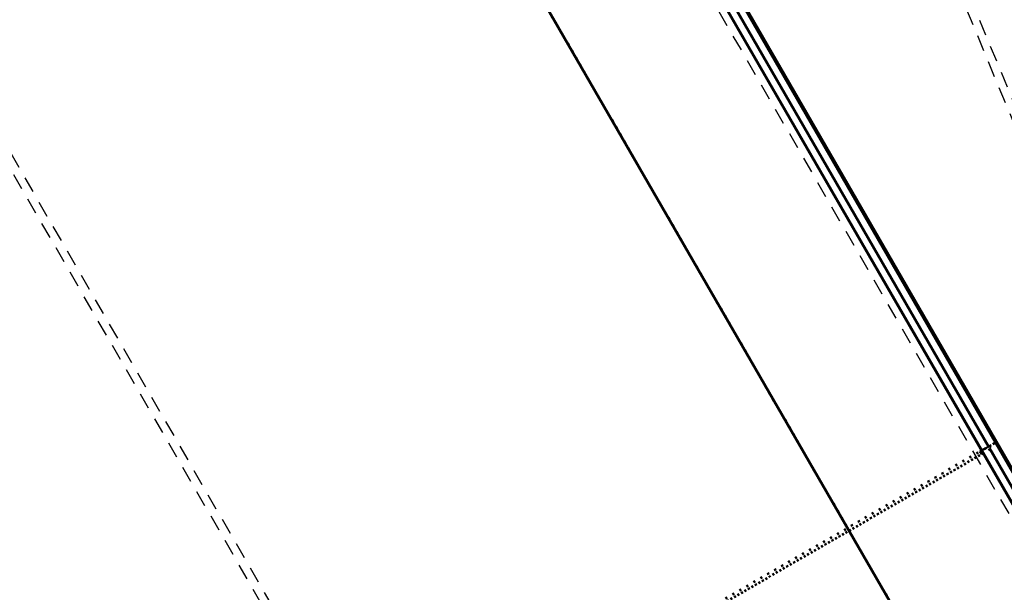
# Model space of a CAD drawing. Extents: x -7591 to -2491, y 6498 to 10061.
# Tile 40 of 125: x -5865 to -5620, y 8422 to 8564. Entities that reach past the tile are written whole.
import ezdxf

# ---------------------------------------------------------------- set-up
doc = ezdxf.new("R2010")
doc.units = 0
doc.header["$MEASUREMENT"] = 0
doc.linetypes.add('DOT', pattern=[2, 0.5, -1.5])
doc.linetypes.add('HIDDEN', pattern=[7, 4, -3])
doc.layers.get('0').update_dxf_attribs({"linetype": 'CONTINUOUS'})
doc.layers.add('LE_ALL', color=7, linetype='CONTINUOUS', lineweight=50)
doc.layers.add('LE_HIDDEN', color=7, linetype='CONTINUOUS')

msp = doc.modelspace()

# ---------------------------------------------------------------- linework, layer by layer
for points in [[(-5958.88, 8165.33), (-5582.16, 8382.83, 0.414214), (-5580.69, 8388.3), (-5792.24, 8754.7, 0.414214), (-5797.7, 8756.17), (-6174.42, 8538.67, 0.414214), (-6175.89, 8533.2)], [(-5583.41, 8385, 0.414214), (-5582.86, 8387.05), (-5623.46, 8457.37)]]:
    msp.add_lwpolyline(points, format="xyb")
for radius, start, end in [(2396.87, 31.73211, 148.26789), (2391.87, 31.73211, 148.26789), (2372, 31.75, 148.25), (2370, 31.79835, 148.20165), (2345, 32.74999, 147.24999), (2266.16, 35.00882, 144.99118), (2258.06, 35.00886, 144.99114), (2247.11, 35.0089, 144.9911), (2040, 31.79835, 148.20165), (1950, 32.04534, 147.95466)]:
    msp.add_arc((-5184.29, 7028.43), radius, start, end)
at = {"layer": 'LE_ALL'}
for p, q in [((-5795.14, 8750.72), (-5589.39, 8394.35)), ((-5792.89, 8746.82), (-5587.14, 8390.45)), ((-5624.01, 8457.95), (-5624.48, 8457.68)), ((-5623.85, 8458.05), (-5624.01, 8457.95)), ((-5624.48, 8457.68), (-5625.19, 8457.28))]:
    msp.add_line(p, q, dxfattribs=at)
at = {"layer": 'LE_ALL', "color": 1, "linetype": 'DOT'}
for p, q in [((-5622.12, 8459.05), (-5623.85, 8458.05)), ((-5623.85, 8458.05), (-5622.12, 8459.05)), ((-5623.74, 8457.86), (-5622.01, 8458.86)), ((-5623.46, 8457.37), (-6002.78, 8238.37)), ((-6000.61, 8239.62), (-5625.62, 8456.12)), ((-5625.58, 8457.05), (-5626.01, 8456.8)), ((-5625.96, 8456.7), (-5626.01, 8456.8)), ((-5625.91, 8456.61), (-5625.96, 8456.7)), ((-5625.92, 8456.63), (-5625.82, 8456.46)), ((-5625.85, 8456.51), (-5625.91, 8456.61)), ((-5625.82, 8456.46), (-5625.72, 8456.29)), ((-5625.62, 8456.12), (-5625.8, 8456.42)), ((-5625.72, 8456.29), (-5625.62, 8456.12)), ((-5623.63, 8457.67), (-5623.46, 8457.37))]:
    msp.add_line(p, q, dxfattribs=at)
at = {"layer": 'LE_ALL'}
msp.add_lwpolyline([(-5959.13, 8165.77), (-5934.45, 8180.02), (-5930.12, 8182.52), (-5834.85, 8237.52), (-5830.52, 8240.02), (-5735.26, 8295.02), (-5730.93, 8297.52), (-5635.67, 8352.52), (-5631.34, 8355.02), (-5611.42, 8366.52), (-5607.09, 8369.02), (-5582.41, 8383.27, 0.414214), (-5581.13, 8388.05), (-5792.67, 8754.45)], format="xyb", dxfattribs=at)
for points in [[(-5622.12, 8459.05), (-5685.15, 8568.22), (-5687.65, 8572.55), (-5727.67, 8641.87), (-5729.17, 8644.47), (-5729.67, 8645.33), (-5732.17, 8649.66), (-5737.67, 8659.19), (-5740.17, 8663.52), (-5745.67, 8673.05), (-5748.17, 8677.38), (-5753.67, 8686.9), (-5756.17, 8691.23), (-5761.67, 8700.76), (-5764.17, 8705.09), (-5769.67, 8714.62), (-5772.17, 8718.95), (-5772.67, 8719.81), (-5774.17, 8722.41), (-5777.17, 8727.61), (-5779.67, 8731.94), (-5792.17, 8753.59)], [(-6117.66, 8523.52), (-6118.61, 8519.99), (-5948.69, 8225.69), (-5945.16, 8224.74), (-5640.47, 8400.66), (-5639.52, 8404.19), (-5809.43, 8698.49), (-5812.97, 8699.43), (-6117.66, 8523.52)], [(-5623.85, 8458.05), (-5686.88, 8567.22)], [(-5625.19, 8457.28), (-5625.58, 8457.05)], [(-5594.86, 8407.83), (-5597.36, 8412.16), (-5623.63, 8457.67)]]:
    msp.add_lwpolyline(points, dxfattribs=at)
at = {"layer": 'LE_ALL', "color": 1, "linetype": 'DOT'}
for points in [[(-6118.61, 8519.99), (-6117.66, 8523.52), (-5812.97, 8699.43), (-5809.43, 8698.49), (-5639.52, 8404.19), (-5640.47, 8400.66), (-5945.16, 8224.74), (-5948.69, 8225.69), (-6118.61, 8519.99)], [(-5622.12, 8459.05), (-5622.41, 8458.88), (-5623.26, 8458.39), (-5624.52, 8457.66), (-5626.01, 8456.8)], [(-5623.74, 8457.86), (-5623.85, 8458.05), (-5622.12, 8459.05), (-5622.01, 8458.86)], [(-6001, 8240.3), (-5626.01, 8456.8), (-5625.92, 8456.63)]]:
    msp.add_lwpolyline(points, dxfattribs=at)
at = {"layer": 'LE_ALL'}
msp.add_arc((-5184.29, 7028.43), 2000, 90, 148.25, dxfattribs=at)
at = {"layer": 'LE_HIDDEN', "color": 1, "linetype": 'HIDDEN'}
for p, q in [((-5723.08, 8793.01), (-5527.37, 8320.53)), ((-5525.39, 8320.97), (-5721.16, 8793.59)), ((-5795.87, 8747.99), (-5589.87, 8391.19)), ((-5755.57, 8334.2), (-5929.07, 8634.71))]:
    msp.add_line(p, q, dxfattribs=at)
for points in [[(-5186.29, 9150.43, 0.172955), (-6528.44, 8670.42), (-6468.33, 8596.86, 0.078205), (-6887.99, 8126.67), (-7153.76, 8297.61, -0.254675), (-5186.29, 9371.43)], [(-7153.76, 8297.61, -0.254675), (-5186.29, 9371.43), (-5186.29, 9290.43), (-5204.29, 9290.43)], [(-5437.14, 8886.3, 0.219407), (-6761.24, 8042.76), (-6803.29, 8069.8)]]:
    msp.add_lwpolyline(points, format="xyb", dxfattribs=at)
msp.add_lwpolyline([(-6043.23, 8588.43), (-5940.17, 8647.93), (-5933.34, 8646.1), (-5746.84, 8323.07), (-5748.67, 8316.24), (-5851.73, 8256.74), (-5858.56, 8258.57), (-6045.06, 8581.6), (-6043.23, 8588.43)], dxfattribs=at)
for radius, start, end in [(2065.69, 40.48822, 139.52979), (2063.69, 40.48822, 139.52979), (2042.69, 40.48822, 139.51177), (2040.69, 40.48822, 139.51177), (1925, 97.75, 147.25), (1922.5, 97.80961, 147.19039), (1920.5, 97.80967, 147.19033), (1870, 93.40298, 139.46784), (1868, 93.46808, 139.40484), (1877, 97.81105, 147.25), (1847, 94.16047, 138.73488), (1845, 94.22726, 138.67026)]:
    msp.add_arc((-5184.29, 7028.43), radius, start, end, dxfattribs=at)

doc.saveas('drawing.dxf')
